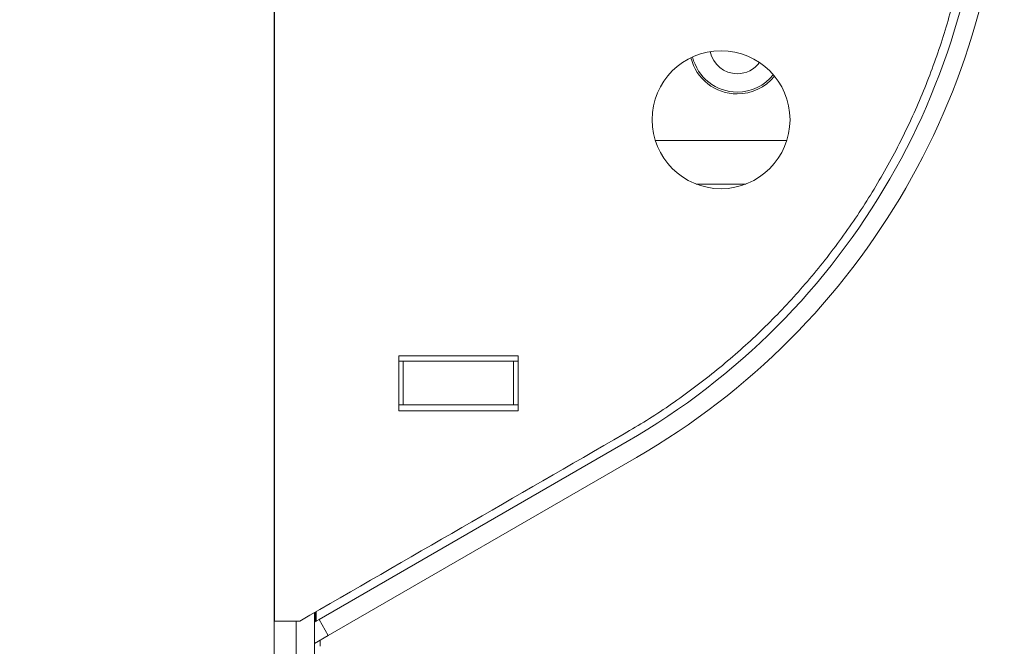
# Model space of a CAD drawing. Header units: millimetres. Extents: x 4 to 1188, y 1 to 840.
# Tile 88 of 203: x 245 to 261, y 673 to 683. Entities that reach past the tile are written whole.
import ezdxf

# ---------------------------------------------------------------- set-up
doc = ezdxf.new("R2010")
doc.units = ezdxf.units.MM
doc.layers.add('1', color=7, linetype='Continuous')
doc.styles.add('Arial Unicode MS', font='Arial Unicode MS')
doc.dimstyles.get("Standard").update_dxf_attribs({"dimtxt": 0.18, "dimasz": 0.18, "dimexe": 0.18, "dimexo": 0.0625, "dimgap": 0.09, "dimtad": 0, "dimtih": 1, "dimtoh": 1, "dimdec": 4, "dimzin": 0, "dimdsep": 46, "dimtxsty": 'Standard', "dimcen": 0.09, "dimadec": 0, "dimazin": 0, "dimtfac": 1, "dimtdec": 4, "dimtofl": 0, "dimtmove": 0, "dimatfit": 3, "dimfxl": 0, "dimtolj": 1, "dimtzin": 0, "dimarcsym": 0})

# ---------------------------------------------------------------- blocks, each defined once
blk = doc.blocks.new('_U10')
at = {"layer": '1', "color": 18, "lineweight": 35}
for p, q in [((238.717, 599.868), (238.717, 822.725)), ((414.26, 599.868), (414.26, 822.725)), ((238.717, 820.725), (414.26, 820.725))]:
    blk.add_line(p, q, dxfattribs=at)
at = {"layer": '1', "color": 18, "lineweight": 70}
for points in [[(238.717, 820.725), (242.217, 821.501), (242.217, 819.949)], [(414.26, 820.725), (410.76, 819.949), (410.76, 821.501)]]:
    blk.add_solid(points, dxfattribs=at)
at = {"layer": '1', "color": 18, "linetype": 'Continuous', "lineweight": 13, "insert": (315.971, 823.285), "char_height": 5, "attachment_point": 7, "line_spacing_factor": 1.047437, "style": 'Arial Unicode MS'}
blk.add_mtext('\\fArial Unicode MS|b0|i0;\\W1.0000;{\\H1.21x;(}1229{\\H1.21x;)}', dxfattribs=at)

msp = doc.modelspace()

# ---------------------------------------------------------------- linework, layer by layer
at = {"layer": '1', "color": 154, "linetype": 'Continuous', "lineweight": 13}
for p, q in [((249.4314, 707.868), (249.4314, 669.2966)), ((249.4385, 682.7957), (249.4385, 673.2226)), ((255.3522, 680.6894), (257.3962, 680.6894)), ((255.9895, 680.0109), (256.7589, 680.0109)), ((251.3672, 677.3446), (253.2243, 677.3446)), ((251.3672, 676.4874), (251.3672, 677.3446)), ((251.3672, 677.2609), (251.4386, 677.2609)), ((253.1529, 677.2609), (251.4386, 677.2609)), ((251.4386, 677.2609), (251.4386, 676.5823)), ((253.1529, 677.2609), (253.2243, 677.2609)), ((253.1529, 676.5823), (253.1529, 677.2609)), ((253.2243, 677.3446), (253.2243, 676.4874)), ((251.3672, 676.5823), (251.4386, 676.5823)), ((253.2243, 676.4874), (251.3672, 676.4874)), ((251.4386, 676.5823), (253.1529, 676.5823)), ((253.1529, 676.5823), (253.2243, 676.5823)), ((250.1314, 673.2491), (254.9172, 676.0121)), ((250.2743, 673.0016), (255.06, 675.7647)), ((250.06, 673.3553), (250.06, 660.5208)), ((250.06, 673.2078), (250.1314, 673.2491)), ((250.2743, 673.0016), (250.1314, 673.2491)), ((249.8298, 673.2226), (249.4385, 673.2226)), ((249.7743, 673.2224), (249.7743, 660.5208)), ((250.06, 672.8779), (250.2743, 673.0016)), ((250.1457, 672.928), (250.1457, 672.832))]:
    msp.add_line(p, q, dxfattribs=at)
at = {"layer": '1', "color": 154, "linetype": 'Continuous', "lineweight": 35}
msp.add_line((250.0799, 673.2194), (250.0799, 673.367), dxfattribs=at)
at = {"layer": '1', "color": 154, "linetype": 'Continuous', "lineweight": 13}
msp.add_circle((256.3742, 681.0109), 1.0714, dxfattribs=at)
for centre, radius, start, end in [((249.3457, 685.6621), 11.1429, 300, 360), ((249.3457, 685.6621), 11.4286, 300, 360), ((256.6267, 682.1538), 0.7429, 193.96688, 270), ((256.6267, 682.1538), 0.7143, 193.51125, 270), ((256.6267, 682.1538), 0.4286, 191.39625, 270), ((256.6267, 682.1538), 0.4286, 270, 323.69062), ((256.6267, 682.1538), 0.7143, 270, 321.57562), ((256.6267, 682.1538), 0.7429, 270, 321.12)]:
    msp.add_arc(centre, radius, start, end, dxfattribs=at)
msp.add_rational_spline([(260.2523, 684.2697), (259.8275, 680.7988), (257.8984, 677.8802), (254.8672, 676.1303)], [0.528447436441, 0.490986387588, 0.490523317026, 0.527058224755], degree=3, dxfattribs=at)
msp.add_open_spline([(254.8672, 676.1303), (253.1881, 675.161), (251.509, 674.1918), (249.8298, 673.2226)], degree=3, dxfattribs=at)

# ---------------------------------------------------------------- dimensions: what is measured, and where the dimension line sits
at = {"layer": '1', "color": 18, "linetype": 'Continuous', "lineweight": 13}
dim = msp.add_linear_dim(base=(414.26, 820.7252), p1=(238.7172, 598.868), p2=(414.26, 598.868), dimstyle='Standard', override={"dimtxt": 5, "dimasz": 3.5, "dimexe": 2, "dimexo": 1, "dimgap": 2.5, "dimtad": 1, "dimtih": 1, "dimtoh": 0, "dimdec": 0, "dimlfac": 7, "dimzin": 8, "dimdsep": 44, "dimlunit": 2, "dimpost": '(<>)', "dimtxsty": 'Arial Unicode MS', "dimsah": 1, "dimse1": 0, "dimse2": 0, "dimsd1": 0, "dimsd2": 0, "dimclrd": 18, "dimclre": 18, "dimclrt": 18, "dimtm": -0.1, "dimtfac": 0.4, "dimtdec": 2, "dimtofl": 1, "dimtmove": 0, "dimtzin": 8, "dimlwd": 35, "dimlwe": 35}, dxfattribs=at)
dim.commit()
dim.dimension.update_dxf_attribs({"geometry": '_U10', "text_midpoint": (326.4886, 820.7252), "dimtype": 160})

doc.saveas('drawing.dxf')
